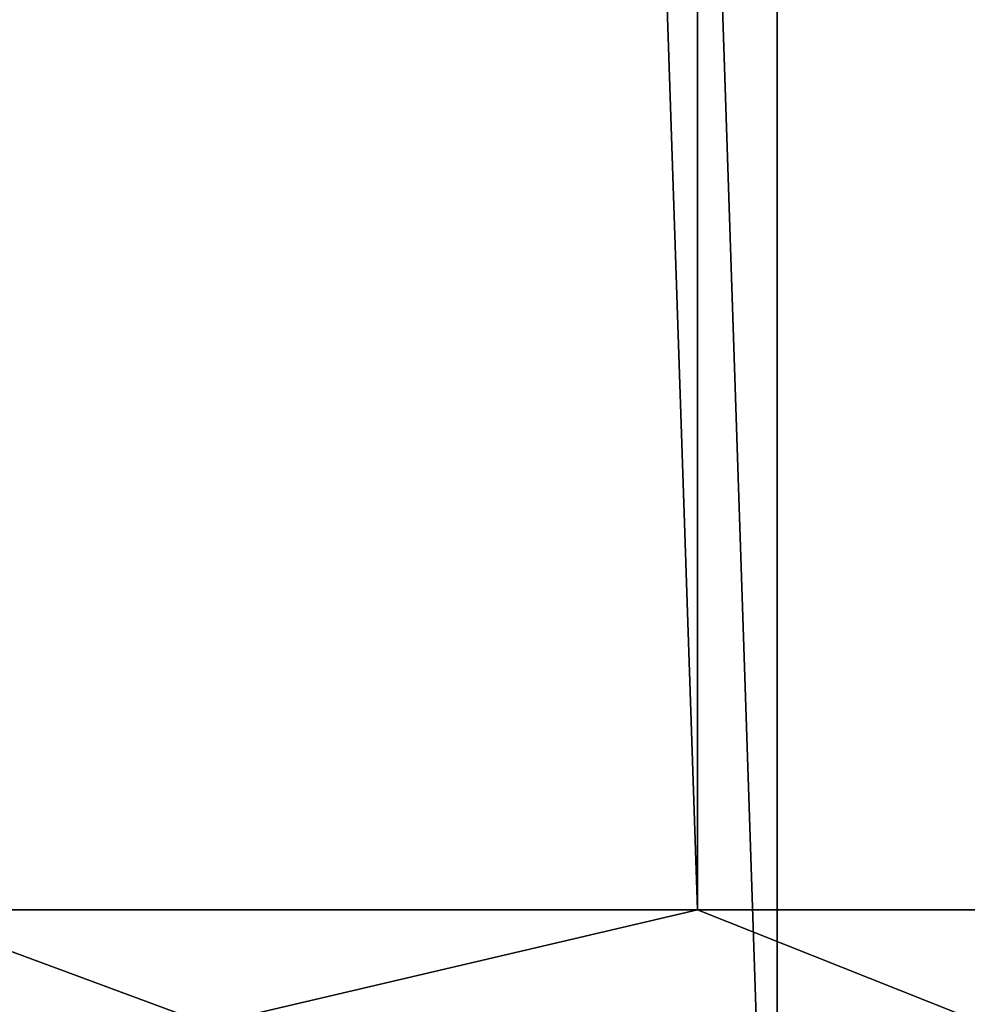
# Model space of a CAD drawing. Header units: millimetres. Extents: x -56 to 60, y -2 to 74.
# Tile 148 of 256: x 12.69 to 15.24, y 0.75 to 3.4. Entities that reach past the tile are written whole.
import ezdxf

# ---------------------------------------------------------------- set-up
doc = ezdxf.new("R2010")
doc.units = ezdxf.units.MM
doc.header["$LTSCALE"] = 127.314815
for name, color, linetype in [('22', 7, 'CONTINUOUS'), ('23', 7, 'CONTINUOUS'), ('24', 7, 'CONTINUOUS'), ('25', 7, 'CONTINUOUS'), ('40', 7, 'CONTINUOUS'), ('41', 7, 'CONTINUOUS')]:
    doc.layers.add(name, color=color, linetype=linetype)

msp = doc.modelspace()

# ---------------------------------------------------------------- linework, layer by layer
at = {"layer": '22', "color": 7, "linetype": 'CONTINUOUS', "true_color": 0x96918c}
for points in [[(14.7268, -1, -39.3335), (12.5376, -1, -40.085), (12.5379, 64.8, -40.0849), (14.7268, -1, -39.3335)], [(14.7271, 64.8, -39.3334), (14.7268, -1, -39.3335), (12.5379, 64.8, -40.0849), (14.7271, 64.8, -39.3334)], [(16.8712, -1, -38.4625), (14.7268, -1, -39.3335), (14.7271, 64.8, -39.3334), (16.8712, -1, -38.4625)], [(16.8715, 64.8, -38.4623), (16.8712, -1, -38.4625), (14.7271, 64.8, -39.3334), (16.8715, 64.8, -38.4623)]]:
    msp.add_3dface(points, dxfattribs=at)
at = {"layer": '23', "color": 7, "linetype": 'CONTINUOUS', "true_color": 0x96918c}
for points in [[(12.5376, -1, 40.085), (14.7268, -1, 39.3335), (12.5379, 64.8, 40.0849), (12.5376, -1, 40.085)], [(12.5379, 64.8, 40.0849), (14.7268, -1, 39.3335), (14.727, 64.8, 39.3334), (12.5379, 64.8, 40.0849)], [(14.7268, -1, 39.3335), (16.8712, -1, 38.4625), (14.727, 64.8, 39.3334), (14.7268, -1, 39.3335)], [(14.727, 64.8, 39.3334), (16.8712, -1, 38.4625), (16.8715, 64.8, 38.4623), (14.727, 64.8, 39.3334)]]:
    msp.add_3dface(points, dxfattribs=at)
at = {"layer": '24', "color": 7, "linetype": 'CONTINUOUS', "true_color": 0x96918c}
for points in [[(14.5123, 1, -37.2746), (12.3609, 64.8, -38.0422), (12.3607, 1, -38.0423), (14.5123, 1, -37.2746)], [(14.5126, 64.8, -37.2745), (12.3609, 64.8, -38.0422), (14.5123, 1, -37.2746), (14.5126, 64.8, -37.2745)], [(16.6166, 1, -36.3853), (14.5126, 64.8, -37.2745), (14.5123, 1, -37.2746), (16.6166, 1, -36.3853)], [(16.6169, 64.8, -36.3851), (14.5126, 64.8, -37.2745), (16.6166, 1, -36.3853), (16.6169, 64.8, -36.3851)]]:
    msp.add_3dface(points, dxfattribs=at)
at = {"layer": '25', "color": 7, "linetype": 'CONTINUOUS', "true_color": 0x96918c}
for points in [[(12.3607, 1, 38.0423), (12.3609, 64.8, 38.0422), (14.5123, 1, 37.2746), (12.3607, 1, 38.0423)], [(12.3609, 64.8, 38.0422), (14.5126, 64.8, 37.2745), (14.5123, 1, 37.2746), (12.3609, 64.8, 38.0422)], [(14.5123, 1, 37.2746), (14.5126, 64.8, 37.2745), (16.6166, 1, 36.3853), (14.5123, 1, 37.2746)], [(14.5126, 64.8, 37.2745), (16.6169, 64.8, 36.3851), (16.6166, 1, 36.3853), (14.5126, 64.8, 37.2745)]]:
    msp.add_3dface(points, dxfattribs=at)
at = {"layer": '40', "color": 7, "linetype": 'CONTINUOUS', "true_color": 0x96918c}
for points in [[(12.3607, 1, -38.0423), (11.06, 0.6919, -38.3899), (13.1951, 0.6919, -37.7094), (12.3607, 1, -38.0423)], [(14.5123, 1, -37.2746), (12.3607, 1, -38.0423), (13.1951, 0.6919, -37.7094), (14.5123, 1, -37.2746)], [(14.5123, 1, -37.2746), (13.1951, 0.6919, -37.7094), (15.2887, 0.6919, -36.9102), (14.5123, 1, -37.2746)], [(16.6166, 1, -36.3853), (14.5123, 1, -37.2746), (15.2887, 0.6919, -36.9102), (16.6166, 1, -36.3853)]]:
    msp.add_3dface(points, dxfattribs=at)
at = {"layer": '41', "color": 7, "linetype": 'CONTINUOUS', "true_color": 0x96918c}
for points in [[(12.3607, 1, 38.0423), (13.1951, 0.6919, 37.7094), (11.06, 0.6919, 38.3899), (12.3607, 1, 38.0423)], [(12.3607, 1, 38.0423), (14.5123, 1, 37.2746), (13.1951, 0.6919, 37.7094), (12.3607, 1, 38.0423)], [(14.5123, 1, 37.2746), (15.2887, 0.6919, 36.9102), (13.1951, 0.6919, 37.7094), (14.5123, 1, 37.2746)], [(14.5123, 1, 37.2746), (16.6166, 1, 36.3853), (15.2887, 0.6919, 36.9102), (14.5123, 1, 37.2746)]]:
    msp.add_3dface(points, dxfattribs=at)

doc.saveas('drawing.dxf')
